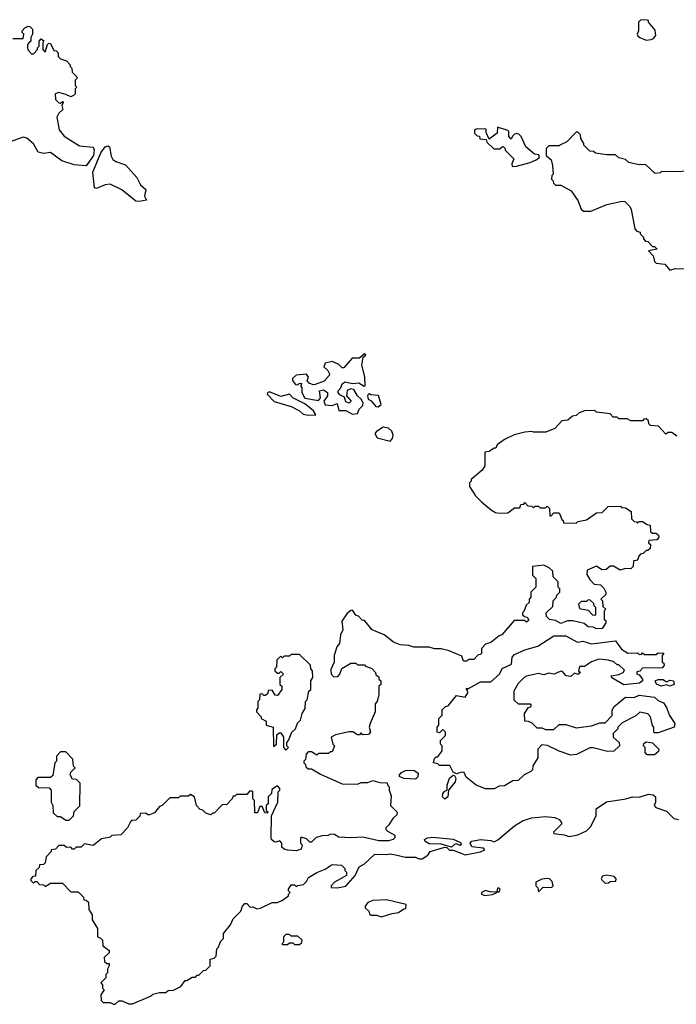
# Model space of a CAD drawing. Extents: x 2673034 to 2765626, y 830478 to 954748.
# Tile 120 of 126: x 2705375 to 2709222, y 934070 to 939840. Entities that reach past the tile are written whole.
import ezdxf

# ---------------------------------------------------------------- set-up
doc = ezdxf.new("R2010")
doc.units = 0

msp = doc.modelspace()

# ---------------------------------------------------------------- linework, layer by layer
at = {"layer": '0CON05XD'}
for points in [[(2709045, 939720), (2709075, 939723.3), (2709089.3, 939730.7), (2709101.7, 939748.3), (2709098.3, 939778.3), (2709060, 939825), (2709060, 939835), (2709045, 939840), (2709013, 939837), (2709000, 939825), (2709000, 939775), (2708992.5, 939755), (2708997.5, 939745), (2709007.5, 939735), (2709045, 939720)], [(2705335, 939730), (2705395, 939730), (2705400, 939755), (2705390, 939765), (2705390, 939775), (2705405, 939792.5), (2705425, 939802.5), (2705435, 939800), (2705450, 939785), (2705450, 939755), (2705440, 939735), (2705440, 939715), (2705431.7, 939708.3), (2705420, 939695), (2705420, 939675), (2705422.5, 939662.5), (2705445, 939640), (2705455, 939640), (2705480, 939665), (2705480, 939675), (2705490, 939685), (2705490, 939715), (2705501.7, 939728.3), (2705517, 939717), (2705510, 939705), (2705510, 939665), (2705525, 939650), (2705537.5, 939695), (2705545, 939702.5), (2705555, 939700), (2705575, 939660), (2705588.3, 939658.3), (2705600, 939645), (2705600, 939625), (2705615, 939610), (2705648.3, 939598.3), (2705670, 939575), (2705670, 939565), (2705680, 939555), (2705681.7, 939531.7), (2705710, 939505), (2705710, 939495), (2705700, 939485), (2705700, 939455), (2705710, 939445), (2705700, 939435), (2705700, 939405), (2705690, 939395), (2705675, 939387.5), (2705645, 939402.5), (2705605, 939412.5), (2705583.3, 939405), (2705585, 939372.5), (2705605, 939352.5), (2705615, 939350), (2705625, 939360), (2705630, 939355), (2705622.5, 939337.5), (2705627, 939313), (2705605, 939292.5), (2705591.7, 939268.3), (2705606, 939195), (2705635, 939157.5), (2705725, 939100), (2705805, 939093.8), (2705812.2, 939075), (2705807.3, 939045), (2705765, 938982.9), (2705695, 938990), (2705622.4, 939012.4), (2705555, 939060.8), (2705515, 939056.2), (2705483.8, 939063.8), (2705455, 939113.3), (2705417.5, 939145), (2705395, 939152.5), (2705320, 939125)], [(2708260, 938980), (2708285, 938982.5), (2708365, 939002.5), (2708405, 939020), (2708420, 939035), (2708417.5, 939047.5), (2708391.7, 939051.7), (2708340, 939095), (2708312.5, 939155), (2708299.3, 939169.3), (2708285, 939172.5), (2708273, 939167), (2708261.7, 939158.3), (2708255, 939140), (2708240, 939155), (2708240, 939185), (2708235, 939190), (2708175, 939210), (2708172.5, 939175), (2708125, 939140), (2708108.3, 939178.3), (2708108.3, 939198.3), (2708055, 939200), (2708040, 939195), (2708040, 939175), (2708055, 939160), (2708068.3, 939158.3), (2708071.7, 939141.7), (2708108.3, 939138.3), (2708111.7, 939121.7), (2708153, 939083), (2708187.5, 939082.5), (2708203, 939097), (2708210, 939095), (2708220, 939085), (2708220, 939075), (2708270, 939025), (2708257.5, 938995), (2708260, 938980)], [(2709295, 938952.5), (2709215, 938947.5), (2709135, 938950), (2709127, 938943), (2709098.3, 938938.3), (2709041.7, 938991.7), (2709005, 938990), (2708943, 939003), (2708925, 939020), (2708885, 939030), (2708865, 939047.5), (2708815, 939047.5), (2708748.3, 939058.3), (2708737, 939067), (2708715, 939070), (2708680, 939105), (2708680, 939115), (2708663, 939143), (2708660, 939165), (2708645, 939180), (2708635, 939180), (2708580, 939125), (2708540, 939105), (2708535, 939100), (2708475, 939100), (2708460, 939085), (2708460, 939045), (2708488.3, 939018.3), (2708497.5, 938985), (2708500, 938935), (2708493, 938927), (2708490, 938905), (2708498.3, 938898.3), (2708501.7, 938881.7), (2708515, 938870), (2708545, 938870), (2708606.4, 938836.4), (2708645, 938780), (2708665, 938730), (2708678.3, 938718.3), (2708721.7, 938718.3), (2708815, 938757.5), (2708905, 938777.5), (2708920, 938775), (2708950, 938745), (2708957, 938727), (2708980, 938615), (2708991.7, 938601.7), (2709010, 938595), (2709010, 938585), (2709030, 938565), (2709030, 938555), (2709041.7, 938541.7), (2709055, 938540), (2709081.7, 938511.7), (2709095, 938510), (2709110, 938495), (2709060, 938485), (2709086, 938456), (2709093.8, 938423.8), (2709105, 938413.3), (2709155, 938407.5), (2709185, 938372.5), (2709215, 938382.5), (2709275, 938380)], [(2706075, 938774.4), (2706055, 938776.7), (2705972.6, 938842.6), (2705905.7, 938875.7), (2705875, 938872.1), (2705825, 938850.5), (2705812.9, 938855), (2705803.1, 938946.9), (2705850.4, 939059.6), (2705875.7, 939095), (2705890.5, 939100.5), (2705900.5, 939095), (2705911, 939041), (2705920.9, 939020.9), (2705938.1, 939008.1), (2705995, 938990), (2706062, 938915), (2706083.1, 938873.1), (2706113.3, 938845), (2706106.9, 938805), (2706117.5, 938782.5), (2706075, 938774.4)], [(2707325, 937527.5), (2707355, 937532.5), (2707363, 937557), (2707385, 937580), (2707387.5, 937595), (2707376.4, 937616.4), (2707353.3, 937635), (2707333, 937673), (2707315, 937677.5), (2707293, 937667), (2707290, 937635), (2707317.5, 937605), (2707305, 937592.5), (2707285, 937600), (2707278.3, 937628.3), (2707250.7, 937640.7), (2707240, 937655), (2707240, 937665), (2707257, 937683), (2707263.9, 937706.1), (2707281.7, 937718.3), (2707325, 937707.5), (2707361.7, 937711.7), (2707393, 937693), (2707400, 937695), (2707397.7, 937747.7), (2707380, 937815), (2707387, 937863), (2707402.5, 937875), (2707400, 937880), (2707395, 937882.5), (2707365, 937856.7), (2707323, 937857), (2707275, 937800), (2707265, 937800), (2707245, 937820), (2707205, 937837.5), (2707165, 937827.5), (2707157.5, 937805), (2707180, 937785), (2707190, 937765), (2707187.5, 937755), (2707158.3, 937721.7), (2707107, 937703), (2707095, 937700), (2707070.7, 937710.7), (2707060, 937725), (2707066.7, 937745), (2707055, 937762.5), (2706995, 937757.5), (2706973, 937737), (2706972.5, 937725), (2706991.7, 937701.7), (2707005, 937700), (2707015, 937710), (2707028.3, 937708.3), (2707020, 937695), (2707027.5, 937685), (2707027.5, 937655), (2707045, 937622.5), (2707125, 937607.5), (2707137.5, 937625), (2707132.5, 937665), (2707155, 937670), (2707177.5, 937655), (2707177.5, 937635), (2707157.5, 937605), (2707163.8, 937583.8), (2707205, 937580), (2707235, 937590), (2707245, 937550), (2707285, 937550), (2707325, 937527.5)], [(2707065, 937521.6), (2707105, 937524.3), (2707110, 937525), (2707097.1, 937547.1), (2707045, 937588.8), (2706975, 937624.2), (2706956.2, 937646.2), (2706905, 937632.5), (2706839.3, 937659.3), (2706826.4, 937653.6), (2706824, 937645), (2706865, 937602.4), (2706965, 937572.9), (2707015, 937546.9), (2707035, 937527.7), (2707065, 937521.6)], [(2707475, 937570.8), (2707491.9, 937585), (2707477.4, 937637.4), (2707431.4, 937641.4), (2707423, 937647), (2707417, 937643), (2707412.5, 937635), (2707417, 937617), (2707435, 937606), (2707462.3, 937572.3), (2707475, 937570.8)], [(2709225, 937400), (2709195, 937420), (2709175, 937420), (2709161.7, 937411.7), (2709118.3, 937458.3), (2709071.7, 937461.7), (2709061.7, 937471.7), (2709058.3, 937488.3), (2709045, 937500), (2709031.7, 937498.3), (2709025, 937490), (2708955, 937490), (2708935, 937500), (2708885, 937500), (2708875, 937510), (2708851.7, 937511.7), (2708835, 937530), (2708755, 937540), (2708745, 937550), (2708685, 937547.5), (2708653, 937537), (2708635, 937520), (2708613, 937517), (2708587, 937493), (2708551.7, 937488.3), (2708510, 937445), (2708457, 937423), (2708385, 937422.5), (2708375, 937427.5), (2708335, 937422.5), (2708273, 937407), (2708215, 937380), (2708171.7, 937348.3), (2708165, 937330), (2708155, 937330), (2708125, 937310), (2708100, 937305), (2708100, 937225), (2708085, 937200)], [(2707545, 937370), (2707559.1, 937385), (2707563.4, 937405), (2707555, 937429.1), (2707535, 937445.4), (2707505, 937452), (2707465, 937426.7), (2707456.2, 937415), (2707470, 937390), (2707545, 937370)], [(2708085, 937200), (2708020, 937145), (2708020, 937135), (2708010, 937125), (2708010, 937105), (2708045, 937050), (2708080, 937015), (2708140, 936965), (2708163, 936953), (2708185, 936947.5), (2708235, 936950), (2708275, 936980), (2708305, 936980), (2708311.7, 936998.3), (2708328.3, 937001.7), (2708335, 937010), (2708351.7, 936991.7), (2708375, 936990), (2708385, 936980), (2708395, 936990), (2708415, 936990), (2708425, 936980), (2708455, 936980), (2708465, 936990), (2708480, 936975), (2708481.7, 936931.7), (2708488.3, 936931.7), (2708505, 936950), (2708535, 936950), (2708551.7, 936911.7), (2708560, 936905), (2708561.7, 936891.7), (2708635, 936890), (2708645, 936900), (2708695, 936910), (2708755, 936950), (2708788.3, 936951.7), (2708823, 936987), (2708895, 936990), (2708901.7, 936981.7), (2708925, 936980), (2708958.3, 936958.3), (2708960, 936915), (2708975, 936900), (2708988.3, 936898.3), (2708995, 936890), (2709005, 936900), (2709025, 936900), (2709051.7, 936881.7), (2709068.3, 936878.3), (2709071.7, 936841.7), (2709081.7, 936831.7), (2709105, 936830), (2709118.3, 936818.3), (2709120, 936805), (2709108.3, 936791.7), (2709061.7, 936788.3), (2709060, 936775), (2709070, 936765), (2709068.3, 936741.7), (2709055, 936730), (2709045, 936730), (2709028.3, 936711.7), (2709011.7, 936708.3), (2709000, 936695), (2708998.3, 936681.7), (2708988.3, 936671.7), (2708971.7, 936668.3), (2708970, 936635), (2708955, 936622), (2708925, 936623.8), (2708893.9, 936613.9), (2708855, 936637.5), (2708835, 936637.5), (2708811.7, 936618.3), (2708785, 936616.2), (2708755, 936637.5), (2708700, 936615), (2708698.3, 936588.3), (2708715, 936560), (2708741.7, 936531.7), (2708778.3, 936528.3), (2708798.3, 936508.3), (2708810, 936485), (2708808.3, 936471.7), (2708780, 936445), (2708790, 936435), (2708791.7, 936401.7), (2708810, 936385), (2708800, 936375), (2708800, 936325), (2708808.3, 936318.3), (2708810, 936305), (2708788.3, 936271.7), (2708755, 936270), (2708735, 936280), (2708705, 936282.5), (2708681.7, 936301.7), (2708615, 936317.5), (2708585, 936317.5), (2708545, 936302.5), (2708515, 936320), (2708480, 936325), (2708461.7, 936341.7), (2708460, 936365), (2708498.3, 936401.7), (2708500, 936435), (2708520, 936455), (2708521.7, 936468.3), (2708540, 936485), (2708540, 936505), (2708530, 936515), (2708530, 936545), (2708500, 936575), (2708498.3, 936608.3), (2708477, 936627), (2708445, 936642.5), (2708380, 936635), (2708380, 936585), (2708400, 936565), (2708400, 936515), (2708370, 936485), (2708370, 936455), (2708360, 936445), (2708360, 936425), (2708341.7, 936408.3), (2708328.3, 936371.7), (2708320, 936365), (2708321.7, 936351.7), (2708331.7, 936341.7), (2708348.3, 936338.3), (2708358.3, 936321.7), (2708345, 936310), (2708335, 936320), (2708271.7, 936318.3), (2708200, 936235), (2708185, 936230), (2708135, 936190), (2708105, 936180), (2708080, 936155), (2708080, 936125), (2708075, 936120), (2708061.7, 936118.3), (2708035, 936090), (2708005, 936090), (2707995, 936080), (2707975, 936080), (2707965, 936110), (2707891.7, 936141.7), (2707845, 936152.5), (2707805, 936152.5), (2707775, 936162.5), (2707685, 936162.5), (2707655, 936172.5), (2707605, 936177.5), (2707565, 936192.5), (2707510, 936235), (2707440, 936265), (2707395, 936320), (2707381.7, 936321.7), (2707360, 936345), (2707345, 936350), (2707325, 936380), (2707315, 936377.5), (2707291.2, 936358.8), (2707262, 936315), (2707268.9, 936265), (2707254.3, 936235), (2707248.8, 936185), (2707232.5, 936165), (2707217.5, 936115), (2707217.5, 936075), (2707198.3, 936031.7), (2707200, 936005), (2707215, 935990), (2707238.3, 935991.7), (2707250, 936005), (2707261.7, 936038.3), (2707315, 936070), (2707345, 936070), (2707355, 936060), (2707395, 936060), (2707401.7, 936051.7), (2707438.3, 936038.3), (2707460, 936015), (2707461.7, 936001.7), (2707478.3, 935988.3), (2707480, 935975), (2707490, 935965), (2707490, 935945), (2707480, 935935), (2707480, 935885), (2707470, 935845), (2707458.3, 935831.7), (2707457, 935783), (2707427.5, 935715), (2707422.5, 935695), (2707430, 935665), (2707418.3, 935651.7), (2707385, 935650), (2707375, 935660), (2707365, 935650), (2707355, 935650), (2707327, 935667), (2707305, 935667.5), (2707225, 935650), (2707200, 935635), (2707210, 935595), (2707220, 935585), (2707205, 935550), (2707195, 935550), (2707185, 935540), (2707125, 935540), (2707115, 935530), (2707085, 935550), (2707065, 935550), (2707052.5, 935535), (2707050, 935505), (2707040, 935495), (2707040, 935485), (2707050, 935475), (2707051.7, 935461.7), (2707065, 935450), (2707085, 935450), (2707138.3, 935418.3), (2707265, 935362.5), (2707355, 935360), (2707375, 935370), (2707415, 935370), (2707445, 935382.5), (2707485, 935370), (2707528.3, 935368.3), (2707530, 935355), (2707540, 935345), (2707540, 935325), (2707551.7, 935291.7), (2707547.5, 935235), (2707587.5, 935195), (2707585, 935180), (2707560.7, 935159.3), (2707538.3, 935121.7), (2707520, 935105), (2707520, 935095), (2707530, 935085), (2707572, 935062), (2707572, 935045), (2707563.4, 935036.6), (2707535, 935028.9), (2707478.3, 935028.3), (2707385, 935050), (2707315, 935045.6), (2707245, 935050), (2707220, 935065), (2707196.4, 935066.4), (2707181.7, 935058.3), (2707147, 935057), (2707113, 935047), (2707085, 935020), (2707075, 935020), (2707055, 935040), (2707025, 935050), (2707020, 935045), (2707020, 935015), (2707030, 935005), (2707025, 934980), (2706995, 934970), (2706945, 934972.5), (2706925, 934980), (2706911.7, 934991.7), (2706910, 935015), (2706898.3, 935028.3), (2706875, 935020), (2706865, 935022.5), (2706850, 935035), (2706847.5, 935045), (2706850, 935175), (2706887.5, 935255), (2706890, 935315), (2706900, 935325), (2706900, 935335), (2706885, 935350), (2706851.7, 935328.3), (2706850, 935305), (2706830, 935285), (2706830, 935245), (2706820, 935235), (2706820, 935205), (2706830, 935195), (2706825, 935190), (2706811.7, 935191.7), (2706795, 935230), (2706781.7, 935228.3), (2706768.3, 935191.7), (2706751.7, 935191.7), (2706750, 935265), (2706740, 935275), (2706740, 935315), (2706735, 935320), (2706721.7, 935318.3), (2706705, 935300), (2706645, 935300), (2706635, 935290), (2706625, 935290), (2706620, 935275), (2706588.3, 935241.7), (2706561.7, 935238.3), (2706515, 935190), (2706505, 935190), (2706495, 935180), (2706465, 935190), (2706448.3, 935208.3), (2706431.7, 935211.7), (2706410, 935235), (2706400, 935285), (2706375, 935300), (2706365, 935290), (2706315, 935290), (2706305, 935280), (2706255, 935280), (2706210, 935235), (2706195, 935230), (2706165, 935192.5), (2706135, 935180), (2706125, 935180), (2706115, 935190), (2706081.7, 935188.3), (2706078.3, 935171.7), (2706055, 935150), (2706033, 935147), (2706025, 935140), (2706006.4, 935103.6), (2705967, 935063), (2705915, 935060), (2705905, 935050), (2705855, 935040), (2705805, 935000), (2705755, 935010), (2705735, 934990), (2705705, 934990), (2705695, 934980), (2705685, 934980), (2705675, 934990), (2705648.3, 934988.3), (2705635, 935000), (2705605, 935000), (2705585, 934980), (2705560, 934975), (2705560, 934965), (2705530, 934935), (2705525, 934900), (2705515, 934890), (2705491.7, 934888.3), (2705488.3, 934871.7), (2705470, 934855), (2705468.3, 934821.7), (2705451.7, 934818.3), (2705440, 934805), (2705440, 934795), (2705455, 934780), (2705465, 934790), (2705475, 934790), (2705491.7, 934771.7), (2705515, 934770), (2705525, 934760), (2705555, 934780), (2705625, 934780), (2705675, 934730), (2705718.3, 934728.3), (2705748.3, 934698.3), (2705751.7, 934681.7), (2705765, 934680), (2705778.3, 934668.3), (2705780, 934625), (2705800, 934595), (2705800, 934565), (2705830, 934515), (2705830, 934465), (2705848.3, 934458.3), (2705860, 934445), (2705861.7, 934411.7), (2705900, 934385), (2705898.3, 934371.7), (2705870, 934345), (2705871.7, 934321.7), (2705885, 934310), (2705898.3, 934308.3), (2705900, 934295), (2705890, 934275), (2705890, 934255), (2705880, 934245), (2705880, 934225), (2705850, 934195), (2705860, 934185), (2705860, 934165), (2705870, 934155), (2705850, 934125), (2705851.7, 934091.7), (2705865, 934080), (2705905, 934080), (2705925, 934070), (2705935, 934070), (2705955, 934090), (2705975, 934090), (2706013, 934073), (2706035, 934072.5), (2706141.7, 934118.3), (2706155, 934130), (2706195, 934140), (2706231.7, 934138.3), (2706245, 934150), (2706277, 934153), (2706320, 934175), (2706345, 934210), (2706355, 934210), (2706385, 934230), (2706405, 934230), (2706415, 934240), (2706425, 934240), (2706451.7, 934268.3), (2706465, 934270), (2706490, 934295), (2706490, 934335), (2706515, 934340), (2706527, 934353), (2706530, 934395), (2706540, 934405), (2706551.7, 934438.3), (2706570, 934455), (2706570, 934485), (2706610, 934535), (2706625, 934570), (2706670, 934615), (2706680, 934645), (2706695, 934660), (2706705, 934660), (2706725, 934640), (2706741.7, 934641.7), (2706765, 934630), (2706785, 934632.5), (2706853.6, 934666.4), (2706885, 934667.5), (2706915, 934680), (2706950, 934705), (2706950, 934715), (2706960, 934725), (2706950, 934735), (2706950, 934745), (2706965, 934770), (2706985, 934770), (2706995, 934760), (2707003, 934767), (2707037, 934773), (2707055, 934790), (2707067, 934813), (2707115, 934842.5), (2707165, 934862.5), (2707205, 934890), (2707260, 934885), (2707280, 934865), (2707280, 934855), (2707290, 934845), (2707290, 934825), (2707220, 934785), (2707200, 934765), (2707200, 934755), (2707235, 934752.5), (2707285, 934762.5), (2707340, 934825), (2707363.6, 934876.4), (2707395, 934892.5), (2707455, 934950), (2707525, 934947.5), (2707545, 934952.5), (2707576.4, 934946.4)], [(2708745, 936350), (2708750, 936355), (2708750, 936395), (2708740, 936405), (2708738.3, 936418.3), (2708718.3, 936438.3), (2708705, 936440), (2708695, 936430), (2708665, 936430), (2708650, 936415), (2708655, 936390), (2708705, 936380), (2708731.7, 936351.7), (2708745, 936350)], [(2708155, 935332.5), (2708105, 935332.5), (2708050, 935355), (2707990.7, 935400.7), (2707978.3, 935428.3), (2707965, 935430), (2707935, 935420), (2707915, 935430), (2707895, 935470), (2707835, 935470), (2707825, 935480), (2707800, 935485), (2707805, 935510), (2707815, 935520), (2707825, 935520), (2707850, 935555), (2707850, 935585), (2707840, 935595), (2707840, 935615), (2707870, 935645), (2707870, 935665), (2707855, 935680), (2707835, 935660), (2707820, 935665), (2707820, 935695), (2707830, 935705), (2707830, 935745), (2707850, 935765), (2707850, 935795), (2707870, 935815), (2707885, 935820), (2707935, 935880), (2707985, 935870), (2708000, 935895), (2707998.3, 935908.3), (2707990, 935915), (2707995, 935920), (2708005, 935920), (2708075, 935960), (2708135, 935960), (2708185.7, 936004.3), (2708202.2, 936037.8), (2708256.4, 936063.6), (2708260, 936105), (2708275, 936120), (2708335, 936147.5), (2708411.7, 936168.3), (2708505, 936230), (2708575, 936230), (2708643, 936193), (2708675, 936197.5), (2708725, 936182.5), (2708865, 936200), (2708901.7, 936151.7), (2708938.3, 936128.3), (2708995, 936130), (2709005, 936120), (2709018.3, 936121.7), (2709025, 936130), (2709035, 936120), (2709105, 936120), (2709115, 936130), (2709148.3, 936128.3), (2709140, 936115), (2709140, 936075), (2709148.3, 936068.3), (2709150, 936055), (2709138.3, 936041.7), (2709025, 936040), (2709008.3, 936021.7), (2708991.7, 936018.3), (2708990, 936005), (2709005, 936000), (2709023.8, 935975), (2709023.3, 935965), (2709007.1, 935952.9), (2708915, 935942.5), (2708845, 935982.5), (2708840, 935995), (2708885, 936002.5), (2708910, 936015), (2708918.3, 936028.3), (2708885, 936060), (2708875, 936060), (2708857, 936077), (2708825, 936087.5), (2708768.3, 936091.7), (2708725, 936077.5), (2708685, 936050), (2708655, 936050), (2708650, 936025), (2708660, 936015), (2708645, 936002.5), (2708625, 936010), (2708605, 935991.2), (2708577.5, 935995), (2708555, 936020), (2708545, 936022.5), (2708506.1, 936003.9), (2708475, 936010), (2708445, 936000), (2708415, 936008.8), (2708345, 935992.5), (2708330, 935985), (2708295, 935950), (2708270, 935905), (2708270, 935855), (2708295, 935830), (2708365, 935830), (2708370, 935825), (2708368.3, 935811.7), (2708351.7, 935808.3), (2708330, 935775), (2708331.7, 935731.7), (2708355, 935730), (2708375, 935720), (2708405, 935690), (2708435, 935690), (2708455, 935680), (2708505, 935680), (2708535, 935710), (2708575, 935710), (2708635, 935690), (2708725, 935702.5), (2708775, 935720), (2708805, 935720), (2708847, 935763), (2708847, 935793), (2708857.5, 935815), (2708925, 935870), (2708975, 935867.5), (2709005, 935882.5), (2709095, 935870), (2709115, 935850), (2709146.4, 935836.4), (2709165, 935810), (2709183, 935763), (2709212.5, 935715), (2709210, 935695), (2709115, 935660), (2709095, 935660), (2709090, 935665), (2709090, 935695), (2709083, 935703), (2709070, 935755), (2709055, 935772.5), (2709008.3, 935781.7), (2708985, 935760), (2708905, 935720), (2708880, 935695), (2708880, 935685), (2708853, 935657), (2708852.5, 935635), (2708887.5, 935605), (2708890, 935585), (2708857, 935553), (2708819.3, 935550.7), (2708735, 935572.5), (2708715, 935572.5), (2708637, 935533), (2708605, 935530), (2708535, 935552.5), (2708467, 935587), (2708435, 935590), (2708410, 935565), (2708410, 935515), (2708381.7, 935468.3), (2708380, 935445), (2708370, 935435), (2708330, 935415), (2708295, 935382.5), (2708265, 935380), (2708215, 935350), (2708185, 935347.5), (2708155, 935332.5)], [(2706935, 935560), (2706950, 935575), (2706940, 935585), (2706940, 935605), (2706950, 935615), (2706970, 935665), (2706990, 935685), (2707003, 935717), (2707020, 935735), (2707030, 935775), (2707047, 935803), (2707050, 935845), (2707060, 935855), (2707070, 935905), (2707080, 935915), (2707080, 935965), (2707092.5, 935985), (2707090, 936025), (2707080, 936035), (2707078.3, 936058.3), (2707015, 936120), (2706965, 936120), (2706955, 936110), (2706925, 936110), (2706915, 936100), (2706905, 936110), (2706881.7, 936088.3), (2706880, 936045), (2706870, 936035), (2706870, 936025), (2706885, 936010), (2706895, 936010), (2706905, 936020), (2706920, 936005), (2706900, 935985), (2706900, 935945), (2706910, 935935), (2706910, 935915), (2706885, 935880), (2706871.7, 935881.7), (2706855, 935910), (2706831.7, 935908.3), (2706828.3, 935891.7), (2706815, 935880), (2706805, 935880), (2706795, 935890), (2706781.7, 935888.3), (2706780, 935855), (2706770, 935845), (2706770, 935805), (2706762.5, 935795), (2706763, 935783), (2706790, 935755), (2706790, 935745), (2706818.3, 935728.3), (2706820, 935705), (2706860, 935695), (2706861.7, 935581.7), (2706880, 935595), (2706881.7, 935648.3), (2706895, 935660), (2706905, 935660), (2706920, 935635), (2706920, 935575), (2706935, 935560)], [(2709133.6, 935933.6), (2709107, 935947), (2709097.5, 935965), (2709115, 935973.3), (2709145, 935973.3), (2709165, 935960), (2709185, 935968.8), (2709206, 935966), (2709208.8, 935945), (2709185, 935934), (2709165, 935942.5), (2709133.6, 935933.6)], [(2709051.7, 935531.7), (2709040, 935545), (2709040, 935575), (2709030, 935585), (2709031.7, 935598.3), (2709045, 935607.5), (2709081.7, 935601.7), (2709120, 935565), (2709118.3, 935551.7), (2709095, 935532.5), (2709051.7, 935531.7)], [(2705665, 935150), (2705690, 935175), (2705695, 935200), (2705727, 935233), (2705730, 935365), (2705708.3, 935388.3), (2705685, 935390), (2705670, 935415), (2705675, 935430), (2705700, 935455), (2705690, 935465), (2705687, 935507), (2705645, 935550), (2705615, 935550), (2705590, 935525), (2705590, 935495), (2705580, 935485), (2705568.3, 935411.7), (2705555, 935400), (2705481.7, 935398.3), (2705470, 935385), (2705470, 935355), (2705485, 935340), (2705548.3, 935338.3), (2705560, 935325), (2705560, 935255), (2705570, 935235), (2705571.7, 935191.7), (2705595, 935170), (2705615, 935170), (2705645, 935150), (2705665, 935150)], [(2707695, 935390), (2707625, 935393.3), (2707600, 935405), (2707600, 935415), (2707611.7, 935428.3), (2707635, 935440), (2707685, 935442.5), (2707710, 935425), (2707707, 935403), (2707695, 935390)], [(2707865, 935271.2), (2707852, 935285), (2707854.2, 935305), (2707865, 935318.8), (2707880, 935325), (2707880, 935355), (2707894.2, 935395.8), (2707915, 935412.5), (2707921.7, 935411.7), (2707931.2, 935395), (2707927.1, 935372.9), (2707886.7, 935325), (2707882.5, 935285), (2707865, 935271.2)], [(2707576.4, 934946.4), (2707635, 934932.5), (2707695, 934932.5), (2707715, 934922.5), (2707733, 934923), (2707766.4, 934943.6), (2707780, 934965), (2707865, 934990), (2707878.3, 934988.3), (2707893, 934973), (2707915, 934972.5), (2707985, 934946.7), (2708075, 934963.3), (2708100, 934975), (2708092.5, 934985), (2708023.2, 934993.2), (2708013.8, 935015), (2708023.4, 935026.6), (2708075, 935036), (2708135, 935030), (2708155, 935022.5), (2708176.4, 935033.6), (2708273.9, 935116.1), (2708325, 935146.7), (2708375, 935162.5), (2708455, 935170), (2708510, 935165), (2708535, 935152.5), (2708550, 935135), (2708550, 935125), (2708501.7, 935078.3), (2708505, 935070), (2708565, 935063.3), (2708595, 935053.3), (2708645, 935063.3), (2708695, 935087.5), (2708719.3, 935110.7), (2708752.5, 935175), (2708752.5, 935215), (2708813.9, 935256.1), (2708926.4, 935273.6), (2708965, 935286.7), (2709005, 935283.3), (2709058.3, 935301.7), (2709087, 935297), (2709100, 935285), (2709100, 935255), (2709092.5, 935235), (2709103, 935223), (2709165, 935202.5), (2709208.3, 935158.3), (2709235, 935153.3)], [(2707905, 934990), (2707845, 935008), (2707775, 935011.1), (2707750, 935025), (2707747.5, 935035), (2707764.6, 935045.4), (2707795, 935049.5), (2707915, 935038), (2707958.3, 935018.3), (2707962.5, 935005), (2707955, 935000), (2707935, 935010), (2707925, 935007.5), (2707905, 934990)], [(2708415, 934730), (2708443, 934757), (2708490, 934755), (2708500, 934765), (2708495, 934790), (2708480, 934805), (2708465, 934806.7), (2708435, 934802.5), (2708400, 934785), (2708400, 934765), (2708411.7, 934751.7), (2708415, 934730)], [(2708805, 934780), (2708825, 934782.5), (2708835, 934790), (2708868.3, 934791.7), (2708870, 934805), (2708858.3, 934818.3), (2708815, 934827.5), (2708790, 934820), (2708782.5, 934807.5), (2708785, 934800), (2708805, 934780)], [(2708098.3, 934708.3), (2708145, 934713.3), (2708167, 934723), (2708170, 934730), (2708185, 934730), (2708190, 934745), (2708185, 934750), (2708175, 934750), (2708170, 934730), (2708136.4, 934726.4), (2708105, 934736.7), (2708080, 934725), (2708080, 934715), (2708098.3, 934708.3)], [(2707495, 934583.3), (2707557, 934603), (2707595, 934607.5), (2707625, 934630), (2707638.3, 934631.7), (2707640, 934655), (2707525, 934682.5), (2707445, 934677.5), (2707415, 934667.5), (2707400, 934645), (2707400, 934635), (2707420, 934615), (2707425, 934600), (2707435, 934592.5), (2707465, 934592.5), (2707495, 934583.3)], [(2707015, 934420), (2707028.3, 934431.7), (2707030, 934445), (2707005, 934470), (2706965, 934470), (2706955, 934480), (2706935, 934480), (2706920, 934465), (2706920, 934435), (2706910, 934425), (2706915, 934420), (2706945, 934420), (2706955, 934430), (2706975, 934430), (2706985, 934420), (2707015, 934420)]]:
    msp.add_lwpolyline(points, dxfattribs=at)

doc.saveas('drawing.dxf')
